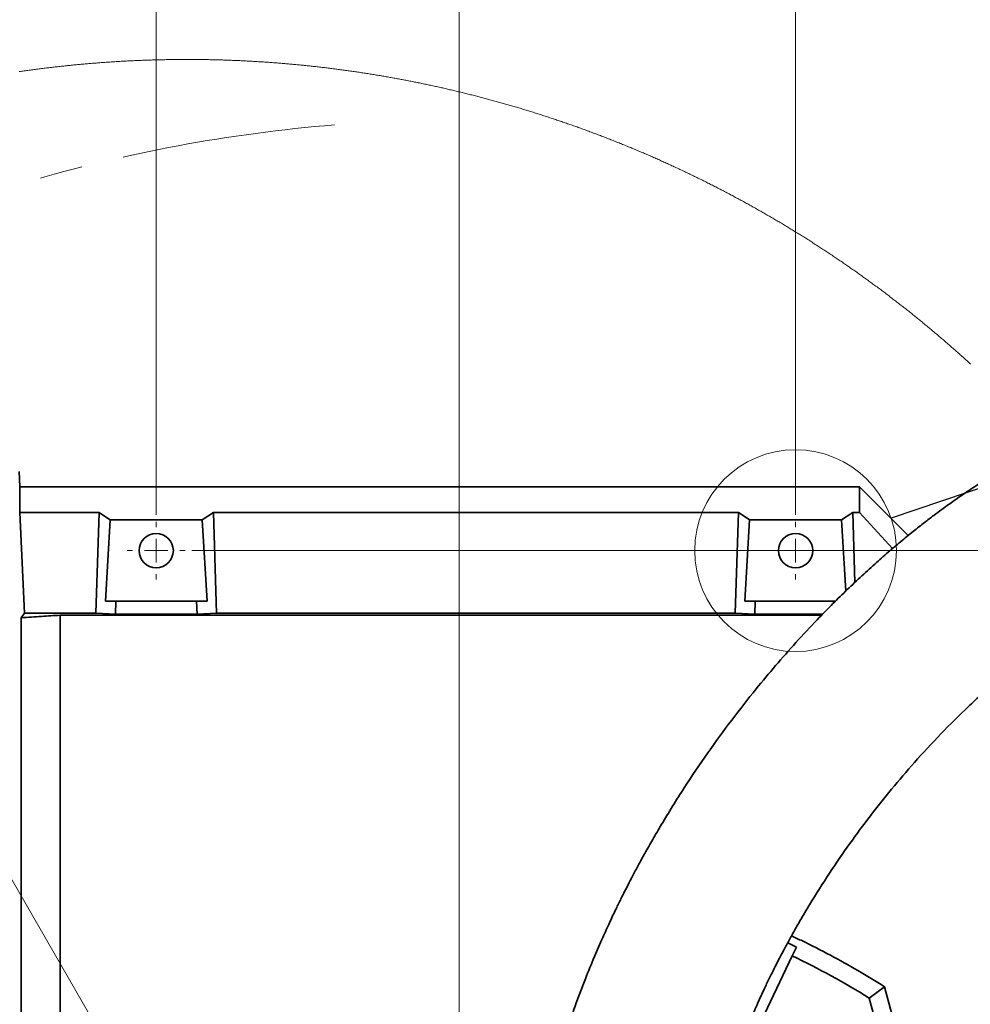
# Model space of a CAD drawing. Header units: millimetres. Extents: x 0 to 12429, y 0 to 8400.
# Tile 114 of 133: x 6563 to 7128, y 6998 to 7583. Entities that reach past the tile are written whole.
import ezdxf

# ---------------------------------------------------------------- set-up
doc = ezdxf.new("R2010")
doc.units = ezdxf.units.MM
doc.header["$LTSCALE"] = 20
doc.linetypes.add('CENTER', pattern=[10.16, 6.35, -1.27, 1.27, -1.27])
doc.styles.add('SLDTEXTSTYLE0', font='TXT', dxfattribs={"width": 0.605})
doc.dimstyles.new('SLDDIMSTYLE10', dxfattribs={"dimtxt": 70, "dimasz": 70, "dimexe": 0, "dimexo": 0.0625, "dimgap": 17.5, "dimtad": 0, "dimtih": 1, "dimtoh": 1, "dimdec": 1, "dimlfac": 0.5, "dimrnd": 1e-09, "dimzin": 12, "dimdsep": 46, "dimtxsty": 'SLDTEXTSTYLE0', "dimsah": 1, "dimcen": 0, "dimadec": 0, "dimazin": 3, "dimtfac": 1, "dimtofl": 0, "dimtmove": 0, "dimatfit": 3, "dimfxl": 1, "dimfrac": 2, "dimtolj": 1, "dimtzin": 12, "dimarcsym": 0})
doc.dimstyles.new('SLDDIMSTYLE11', dxfattribs={"dimtxt": 70, "dimasz": 70, "dimexe": 0, "dimexo": 0.0625, "dimgap": 17.5, "dimtad": 1, "dimdec": 1, "dimlfac": 0.5, "dimrnd": 1e-09, "dimzin": 12, "dimdsep": 46, "dimtxsty": 'SLDTEXTSTYLE0', "dimsah": 1, "dimcen": 0.09, "dimadec": 0, "dimazin": 3, "dimtfac": 1, "dimtmove": 0, "dimatfit": 0, "dimfxl": 1, "dimfrac": 2, "dimtolj": 1, "dimtzin": 12, "dimarcsym": 0})
doc.dimstyles.new('SLDDIMSTYLE6', dxfattribs={"dimtxt": 0.18, "dimasz": 70, "dimexe": 0, "dimexo": 0.0625, "dimgap": 0, "dimtad": 0, "dimtih": 1, "dimtoh": 1, "dimdec": 0, "dimrnd": 1e-09, "dimzin": 0, "dimdsep": 46, "dimtxsty": 'Standard', "dimblk1": 'NONE', "dimblk2": 'NONE', "dimsah": 1, "dimcen": 0.09, "dimadec": 0, "dimazin": 0, "dimtfac": 70, "dimtdec": 0, "dimtofl": 0, "dimtmove": 0, "dimatfit": 3, "dimldrblk": 'NONE', "dimfxl": 1, "dimfrac": 2, "dimtolj": 1, "dimtzin": 0, "dimarcsym": 0})
doc.dimstyles.new('SLDDIMSTYLE9', dxfattribs={"dimtxt": 70, "dimasz": 70, "dimexe": 0, "dimexo": 0.0625, "dimgap": 17.5, "dimtad": 1, "dimdec": 1, "dimlfac": 0.5, "dimrnd": 1e-09, "dimzin": 12, "dimdsep": 46, "dimtxsty": 'SLDTEXTSTYLE0', "dimsah": 1, "dimcen": 0.09, "dimadec": 0, "dimazin": 3, "dimtfac": 1, "dimtofl": 0, "dimtmove": 0, "dimatfit": 3, "dimfxl": 1, "dimfrac": 2, "dimtolj": 1, "dimtzin": 12, "dimarcsym": 0})

# ---------------------------------------------------------------- blocks, each defined once
blk = doc.blocks.new('_D_62')
at = {"color": 7, "linetype": 'Continuous', "lineweight": 0}
for p, q in [((6207.8, 7679.26), (5162.22, 7679.26)), ((6368.38, 7401.14), (6207.8, 7679.26)), ((6824.38, 6611.32), (6368.38, 7401.14))]:
    blk.add_line(p, q, dxfattribs=at)
at = {"color": 7, "linetype": 'Continuous', "lineweight": 18}
blk.add_solid([(6368.38, 7401.14), (6342.04, 7466.76), (6324.72, 7456.76)], dxfattribs=at)
at = {"color": 7, "linetype": 'Continuous', "lineweight": 18, "char_height": 70, "attachment_point": 1, "style": 'SLDTEXTSTYLE0'}
for s, insert in [('R456', (5162.22, 7984.35)), ('Smallest circumscribed', (5162.22, 7876.92)), ('radius axis 3.', (5162.22, 7769.49))]:
    blk.add_mtext(s, dxfattribs=dict(at, insert=insert))
blk = doc.blocks.new('_D_63')
at = {"color": 7, "linetype": 'Continuous', "lineweight": 0}
for p, q in [((6644.38, 7288.52), (6644.38, 7709.26)), ((6824.38, 6615.32), (6824.38, 7709.26)), ((6644.38, 7679.26), (6524.38, 7679.26)), ((6824.38, 7679.26), (6644.38, 7679.26)), ((6824.38, 7679.26), (6944.38, 7679.26))]:
    blk.add_line(p, q, dxfattribs=at)
at = {"color": 7, "linetype": 'Continuous', "lineweight": 18}
for points in [[(6644.38, 7679.26), (6574.38, 7689.26), (6574.38, 7669.26)], [(6824.38, 7679.26), (6894.38, 7669.26), (6894.38, 7689.26)]]:
    blk.add_solid(points, dxfattribs=at)
at = {"color": 7, "linetype": 'Continuous', "lineweight": 18, "insert": (6680.9, 7769.49), "char_height": 70, "attachment_point": 1, "style": 'SLDTEXTSTYLE0'}
blk.add_mtext('90', dxfattribs=at)
blk = doc.blocks.new('_D_64')
at = {"color": 7, "linetype": 'Continuous', "lineweight": 0}
for p, q in [((6665.58, 7267.32), (7604.1, 7267.32)), ((7574.1, 6611.32), (7574.1, 7267.32)), ((6828.38, 6611.32), (7604.1, 6611.32))]:
    blk.add_line(p, q, dxfattribs=at)
at = {"color": 7, "linetype": 'Continuous', "lineweight": 18}
for points in [[(7574.1, 7267.32), (7564.1, 7197.32), (7584.1, 7197.32)], [(7574.1, 6611.32), (7584.1, 6681.32), (7564.1, 6681.32)]]:
    blk.add_solid(points, dxfattribs=at)
at = {"color": 7, "linetype": 'Continuous', "lineweight": 18, "insert": (7483.86, 6859.11), "char_height": 70, "attachment_point": 1, "rotation": 90, "style": 'SLDTEXTSTYLE0'}
blk.add_mtext('328', dxfattribs=at)
blk = doc.blocks.new('_D_65')
at = {"color": 7, "linetype": 'Continuous', "lineweight": 0}
for p, q in [((6644.38, 7288.52), (6644.38, 7849.26)), ((7024.38, 7288.52), (7024.38, 7849.26)), ((6644.38, 7819.26), (7024.38, 7819.26))]:
    blk.add_line(p, q, dxfattribs=at)
at = {"color": 7, "linetype": 'Continuous', "lineweight": 18}
for points in [[(6644.38, 7819.26), (6714.38, 7809.26), (6714.38, 7829.26)], [(7024.38, 7819.26), (6954.38, 7829.26), (6954.38, 7809.26)]]:
    blk.add_solid(points, dxfattribs=at)
at = {"color": 7, "linetype": 'Continuous', "lineweight": 18, "insert": (6754.17, 7909.49), "char_height": 70, "attachment_point": 1, "style": 'SLDTEXTSTYLE0'}
blk.add_mtext('190', dxfattribs=at)
blk = doc.blocks.new('SW_CENTERMARKSYMBOL_12')
at = {"color": 0, "linetype": 'Continuous', "lineweight": 18}
for p, q in [((0, 14), (0, 17.2)), ((0, 0), (0, 7)), ((-14, 0), (-17.2, 0)), ((0, 0), (-7, 0)), ((0, 0), (0, -7)), ((0, 0), (7, 0)), ((14, 0), (17.2, 0)), ((0, -14), (0, -17.2))]:
    blk.add_line(p, q, dxfattribs=at)
blk = doc.blocks.new('SW_CENTERMARKSYMBOL_13')
at = {"color": 0, "linetype": 'Continuous', "lineweight": 18}
for p, q in [((0, 14), (0, 17.2)), ((0, 0), (0, 7)), ((-14, 0), (-17.2, 0)), ((0, 0), (-7, 0)), ((0, 0), (0, -7)), ((0, 0), (7, 0)), ((14, 0), (17.2, 0)), ((0, -14), (0, -17.2))]:
    blk.add_line(p, q, dxfattribs=at)
blk = doc.blocks.new('_None')

msp = doc.modelspace()

# ---------------------------------------------------------------- linework, layer by layer
at = {"color": 7, "linetype": 'Continuous', "lineweight": 35}
for p, q in [((6563.332068, 7305.320068), (6562.860476, 7314.320131)), ((6563.332068, 7305.320068), (6563.332068, 7289.897962)), ((6563.332068, 7305.320068), (7062.37601, 7305.320068)), ((7062.37601, 7289.897962), (7062.37601, 7305.320068)), ((7091.359364, 7276.336713), (7062.37601, 7305.320068)), ((6566.190349, 7230.211897), (6563.332068, 7289.897962)), ((6610.393511, 7289.897962), (6563.332068, 7289.897962)), ((6608.587491, 7230.211897), (6610.393511, 7289.897962)), ((6617.075788, 7285.546108), (6614.157426, 7237.31999)), ((6617.075788, 7285.546108), (6671.676146, 7285.546108)), ((6671.676146, 7285.546108), (6674.594628, 7237.31999)), ((6680.164444, 7230.211897), (6678.358542, 7289.897962)), ((6678.358542, 7289.897962), (6990.393507, 7289.897962)), ((6988.587546, 7230.211897), (6990.393507, 7289.897962)), ((6997.075843, 7285.546108), (6994.157421, 7237.31999)), ((6997.075843, 7285.546108), (7051.676201, 7285.546108)), ((7051.676201, 7285.546108), (7054.231512, 7243.319793)), ((7059.613156, 7248.432203), (7058.358537, 7289.897962)), ((7058.358537, 7289.897962), (7062.37601, 7289.897962)), ((7082.004296, 7268.549962), (7062.37601, 7289.897962)), ((6614.157426, 7237.31999), (6620.349633, 7237.31999)), ((6620.11336, 7229.512139), (6620.349633, 7237.31999)), ((6668.402421, 7237.31999), (6620.349633, 7237.31999)), ((6668.638694, 7229.512139), (6668.402421, 7237.31999)), ((6674.594628, 7237.31999), (6668.402421, 7237.31999)), ((6994.157421, 7237.31999), (7000.349628, 7237.31999)), ((7000.113355, 7229.512139), (7000.349628, 7237.31999)), ((7048.402416, 7237.31999), (7000.349628, 7237.31999)), ((6564.159261, 7227.486296), (6566.190349, 7230.211897)), ((6564.159261, 7227.486296), (6564.159261, 6824.326201)), ((6566.190349, 7230.211897), (6608.587491, 7230.211897)), ((6587.375986, 6850.488944), (6587.375986, 7228.962346)), ((6587.375986, 7228.962346), (7039.895343, 7228.962346)), ((6620.11336, 7229.512139), (6608.587491, 7230.211897)), ((6668.638694, 7229.512139), (6620.11336, 7229.512139)), ((6668.638694, 7229.512139), (6680.164444, 7230.211897)), ((6988.587546, 7230.211897), (6680.164444, 7230.211897)), ((7000.113355, 7229.512139), (6988.587546, 7230.211897)), ((7040.431964, 7229.512139), (7000.113355, 7229.512139)), ((7024.892914, 7031.712575), (7019.691693, 7034.243627)), ((7022.411095, 7026.509209), (7024.892914, 7031.712575)), ((7022.411095, 7026.509209), (6977.991628, 6933.381839)), ((7077.16416, 7008.184357), (7068.100201, 7001.44629)), ((7068.100201, 7001.44629), (7077.772605, 6966.568871))]:
    msp.add_line(p, q, dxfattribs=at)
at = {"color": 7, "linetype": 'Continuous', "lineweight": 18, "flags": 128}
msp.add_lwpolyline([(7128.369736, 7378.206296), (7127.821612, 7378.707691), (7127.27301, 7379.20837), (7126.723813, 7379.708572), (7126.17408, 7380.208059), (7125.62381, 7380.70683), (7125.073063, 7381.205364), (7124.52172, 7381.702943), (7123.96984, 7382.200046), (7123.417424, 7382.696672), (7122.864532, 7383.192583), (7122.311043, 7383.688016), (7121.757077, 7384.182735), (7121.202516, 7384.676977), (7120.647477, 7385.170503), (7120.091843, 7385.663553), (7119.535731, 7386.155887), (7118.979084, 7386.647506), (7118.421899, 7387.138648), (7117.864179, 7387.629314), (7117.305922, 7388.119264), (7116.747128, 7388.608737), (7116.187858, 7389.097495), (7115.628051, 7389.585538), (7115.067708, 7390.073104), (7114.506828, 7390.560193), (7113.945412, 7391.046329), (7113.383459, 7391.532226), (7112.82103, 7392.017408), (7112.258064, 7392.501874), (7111.694562, 7392.985864), (7111.130583, 7393.469139), (7110.566067, 7393.951698), (7110.001015, 7394.434019), (7109.435426, 7394.915386), (7108.869361, 7395.396276), (7108.302759, 7395.876451), (7107.735621, 7396.356149), (7107.168006, 7396.83537), (7106.599855, 7397.313638), (7106.031167, 7397.791667), (7105.462002, 7398.268743), (7104.892301, 7398.745342), (7104.322063, 7399.221464), (7103.751349, 7399.696632), (7103.180098, 7400.171562), (7102.60837, 7400.645538), (7102.036106, 7401.119276), (7101.463365, 7401.59206), (7100.890087, 7402.064367), (7100.316333, 7402.535959), (7099.742042, 7403.007074), (7099.167215, 7403.477474), (7098.591911, 7403.947397), (7098.01613, 7404.416604), (7097.439813, 7404.885097), (7096.862959, 7405.353113), (7096.285628, 7405.820413), (7095.707821, 7406.287237), (7095.129537, 7406.753345), (7094.550656, 7407.218738), (7093.971359, 7407.683654), (7093.391525, 7408.147855), (7092.811214, 7408.611341), (7092.230367, 7409.07435), (7091.649043, 7409.536643), (7091.067242, 7409.99846), (7090.484904, 7410.459562), (7089.90209, 7410.919948), (7089.31874, 7411.379857), (7088.734972, 7411.839052), (7088.150667, 7412.297531), (7087.565886, 7412.755533), (7086.980569, 7413.21282), (7086.394774, 7413.66963), (7085.808503, 7414.125724), (7085.221755, 7414.581104), (7084.63453, 7415.035768), (7084.046768, 7415.489955), (7083.45853, 7415.943428), (7082.869815, 7416.396423), (7082.280623, 7416.848703), (7081.690895, 7417.300268), (7081.100749, 7417.751356), (7080.510067, 7418.201728), (7079.918908, 7418.651386), (7079.327273, 7419.100566), (7078.73516, 7419.548793), (7078.142571, 7419.996782), (7077.549504, 7420.443817), (7076.955902, 7420.890375), (7076.361882, 7421.336217), (7075.767326, 7421.781583), (7075.172352, 7422.226234), (7074.576842, 7422.670169), (7073.980915, 7423.113389), (7073.384451, 7423.556133), (7072.78757, 7423.998161), (7072.190153, 7424.439474), (7071.592318, 7424.88031), (7070.993947, 7425.32043), (7070.395159, 7425.759836), (7069.795894, 7426.198764), (7069.196092, 7426.636978), (7068.595874, 7427.074476), (7067.995178, 7427.511259), (7067.394005, 7427.947565), (7066.792356, 7428.383155), (7066.19029, 7428.818031), (7065.587687, 7429.252429), (7064.984667, 7429.685874), (7064.38111, 7430.118843), (7063.777136, 7430.551334), (7063.172745, 7430.982871), (7062.567817, 7431.413932), (7061.962413, 7431.844278), (7061.356591, 7432.274146), (7060.750293, 7432.7033), (7060.143577, 7433.131738), (7059.536325, 7433.559461), (7058.928656, 7433.986469), (7058.32051, 7434.413), (7057.711946, 7434.838815), (7057.102846, 7435.263915), (7056.493329, 7435.688539), (7055.883395, 7436.112209), (7055.272984, 7436.535402), (7054.662096, 7436.957879), (7054.050731, 7437.37988), (7053.438949, 7437.801166), (7052.82669, 7438.221498), (7052.214014, 7438.641591), (7051.600861, 7439.060731), (7050.987231, 7439.479394), (7050.373184, 7439.897104), (7049.75872, 7440.314336), (7049.143778, 7440.731092), (7048.528361, 7441.146894), (7047.912525, 7441.562219), (7047.296213, 7441.976829), (7046.679484, 7442.390724), (7046.062278, 7442.803903), (7045.444655, 7443.216606), (7044.826614, 7443.628593), (7044.208097, 7444.039865), (7043.589102, 7444.450422), (7042.969751, 7444.860263), (7042.349862, 7445.269628), (7041.729616, 7445.678277), (7041.108894, 7446.086212), (7040.487754, 7446.493431), (7039.866137, 7446.899934), (7039.244103, 7447.305961), (7038.621592, 7447.711273), (7037.998723, 7448.115869), (7037.375378, 7448.51975), (7036.751615, 7448.922916), (7036.127376, 7449.325605), (7035.502719, 7449.72734), (7034.877645, 7450.128599), (7034.252154, 7450.529142), (7033.626186, 7450.92897), (7032.999801, 7451.328321), (7032.372998, 7451.726718), (7031.745779, 7452.124639), (7031.118142, 7452.521844), (7030.490028, 7452.918334), (7029.861557, 7453.314109), (7029.232608, 7453.709169), (7028.603243, 7454.103752), (7027.97346, 7454.497619), (7027.34326, 7454.890533), (7026.712584, 7455.28297), (7026.081549, 7455.67493), (7025.450038, 7456.065937), (7024.818169, 7456.456228), (7024.185824, 7456.846042), (7023.55312, 7457.235141), (7022.91994, 7457.623287), (7022.286343, 7458.010955), (7021.652388, 7458.397909), (7021.017956, 7458.784385), (7020.383166, 7459.169908), (7019.7479, 7459.554954), (7019.112217, 7459.939046), (7018.476175, 7460.322662), (7017.839717, 7460.705562), (7017.202782, 7461.087747), (7016.565489, 7461.469217), (7015.927779, 7461.849971), (7015.289652, 7462.230249), (7014.651107, 7462.609573), (7014.012205, 7462.98842), (7013.372826, 7463.366552), (7012.733089, 7463.743968), (7012.092935, 7464.12067), (7011.452364, 7464.496656), (7010.811376, 7464.871927), (7010.17003, 7465.246482), (7009.528207, 7465.620323), (7008.886027, 7465.993686), (7008.243488, 7466.366334), (7007.600474, 7466.738029), (7006.957101, 7467.109247), (7006.313311, 7467.479749), (7005.669104, 7467.849536), (7005.02454, 7468.218608), (7004.379558, 7468.586965), (7003.734218, 7468.954606), (7003.088402, 7469.321533), (7002.442288, 7469.687982), (7001.795696, 7470.053478), (7001.148748, 7470.418497), (7000.501382, 7470.782562), (6999.853658, 7471.14615), (6999.205517, 7471.509023), (6998.557018, 7471.871181), (6997.908103, 7472.232624), (6997.258829, 7472.593351), (6996.609139, 7472.953363), (6995.95909, 7473.31266), (6995.308625, 7473.671241), (6994.657742, 7474.029108), (6994.006561, 7474.386259), (6993.354904, 7474.742933), (6992.702948, 7475.098653), (6992.050516, 7475.453659), (6991.397785, 7475.808187), (6990.744638, 7476.162), (6990.091132, 7476.51486), (6989.43721, 7476.867242), (6988.78293, 7477.218671), (6988.128292, 7477.569623), (6987.473237, 7477.91986), (6986.817824, 7478.269382), (6986.161994, 7478.618188), (6985.505866, 7478.966041), (6984.849321, 7479.313417), (6984.192418, 7479.660078), (6983.535098, 7480.006023), (6982.877421, 7480.351253), (6982.219445, 7480.695768), (6981.560992, 7481.039567), (6980.902242, 7481.38289), (6980.243074, 7481.725259), (6979.583608, 7482.066913), (6978.923725, 7482.407852), (6978.263485, 7482.748075), (6977.602886, 7483.087583), (6976.941871, 7483.426614), (6976.280557, 7483.764692), (6975.618827, 7484.102054), (6974.956798, 7484.438701), (6974.294352, 7484.774871), (6973.631548, 7485.110088), (6972.968387, 7485.444589), (6972.304868, 7485.778375), (6971.640991, 7486.111684), (6970.976757, 7486.44404), (6970.312225, 7486.77568), (6969.647276, 7487.106605), (6968.981969, 7487.437053), (6968.316304, 7487.766548), (6967.650282, 7488.095327), (6966.983902, 7488.423391), (6966.317224, 7488.750978), (6965.650129, 7489.077611), (6964.982735, 7489.40353), (6964.314925, 7489.728733), (6963.646816, 7490.05322), (6962.97835, 7490.377231), (6962.309527, 7490.700288), (6961.640345, 7491.02263), (6960.970866, 7491.344257), (6960.300969, 7491.665168), (6959.630775, 7491.985364), (6958.960222, 7492.304845), (6958.289372, 7492.623611), (6957.618105, 7492.941661), (6956.946539, 7493.258996), (6956.274616, 7493.575616), (6955.602335, 7493.891282), (6954.929756, 7494.206472), (6954.25682, 7494.520946), (6953.583526, 7494.834705), (6952.909934, 7495.14751), (6952.235984, 7495.459838), (6951.561677, 7495.771451), (6950.887071, 7496.082111), (6950.212108, 7496.392293), (6949.536847, 7496.701522), (6948.861229, 7497.010274), (6948.185252, 7497.318073), (6947.508978, 7497.625156), (6946.832346, 7497.931524), (6946.155416, 7498.237415), (6945.478129, 7498.542352), (6944.800543, 7498.846574), (6944.1226, 7499.150081), (6943.444359, 7499.452873), (6942.76576, 7499.754711), (6942.086863, 7500.056072), (6941.407608, 7500.356718), (6940.728056, 7500.656648), (6940.048205, 7500.955625), (6939.367997, 7501.254125), (6938.687491, 7501.551671), (6938.006627, 7501.848741), (6937.325465, 7502.144857), (6936.644005, 7502.440257), (6935.962187, 7502.734943), (6935.280072, 7503.028913), (6934.597658, 7503.322168), (6933.914887, 7503.614707), (6933.231818, 7503.906532), (6932.548451, 7504.197641), (6931.864785, 7504.487796), (6931.180762, 7504.777475), (6930.496501, 7505.0662), (6929.811882, 7505.354448), (6929.126906, 7505.641742), (6928.441691, 7505.928321), (6927.756118, 7506.214185), (6927.070307, 7506.499334), (6926.384138, 7506.783767), (6925.697672, 7507.067485), (6925.010907, 7507.35025), (6924.323785, 7507.632537), (6923.636424, 7507.913871), (6922.948705, 7508.194728), (6922.260749, 7508.474632), (6921.572434, 7508.75382), (6920.883881, 7509.032293), (6920.194971, 7509.31005), (6919.505822, 7509.587093), (6918.816315, 7509.86342), (6918.126511, 7510.138793), (6917.436468, 7510.41369), (6916.746067, 7510.687633), (6916.055428, 7510.960861), (6915.364432, 7511.233373), (6914.673196, 7511.50517), (6913.981663, 7511.776252), (6913.289832, 7512.046619), (6912.597703, 7512.316032), (6911.905276, 7512.584968), (6911.212551, 7512.852951), (6910.519587, 7513.120456), (6909.826266, 7513.387008), (6909.132706, 7513.652845), (6908.438849, 7513.917728), (6907.744693, 7514.182134), (6907.050299, 7514.445825), (6906.355607, 7514.708562), (6905.660617, 7514.970584), (6904.965328, 7515.231891), (6904.269742, 7515.492483), (6903.573918, 7515.752359), (6902.877795, 7516.01152), (6902.181434, 7516.269966), (6901.484775, 7516.527458), (6900.787818, 7516.784234), (6900.090563, 7517.040296), (6899.393069, 7517.295642), (6898.695277, 7517.550273), (6897.997247, 7517.804189), (6897.298919, 7518.057151), (6896.600353, 7518.309637), (6895.901488, 7518.561168), (6895.202326, 7518.811984), (6894.502925, 7519.062086), (6893.803286, 7519.311471), (6893.103289, 7519.559904), (6892.403113, 7519.80762), (6891.702639, 7520.054861), (6891.001867, 7520.301147), (6890.300857, 7520.546718), (6889.599609, 7520.791336), (6888.898062, 7521.035476), (6888.196277, 7521.278663), (6887.494194, 7521.521373), (6886.791932, 7521.76313), (6886.089312, 7522.004171), (6885.386514, 7522.244258), (6884.683417, 7522.483869), (6883.980023, 7522.722526), (6883.27645, 7522.960468), (6882.572579, 7523.197694), (6881.868409, 7523.434205), (6881.164061, 7523.670001), (6880.459415, 7523.904844), (6879.754531, 7524.138971), (6879.049408, 7524.372621), (6878.344046, 7524.605079), (6877.638387, 7524.83706), (6876.932489, 7525.068326), (6876.226353, 7525.298639), (6875.519978, 7525.528236), (6874.813365, 7525.757118), (6874.106514, 7525.985284), (6873.399364, 7526.212497), (6872.692036, 7526.439233), (6871.98441, 7526.665016), (6871.276545, 7526.890083), (6870.568442, 7527.114435), (6869.86016, 7527.337833), (6869.15158, 7527.560754), (6868.442761, 7527.782722), (6867.733704, 7528.003974), (6867.024409, 7528.224512), (6866.314875, 7528.444095), (6865.605103, 7528.662963), (6864.895093, 7528.881355), (6864.184903, 7529.098792), (6863.474416, 7529.315277), (6862.76375, 7529.531284), (6862.052786, 7529.746337), (6861.341643, 7529.960676), (6860.630261, 7530.174299), (6859.918582, 7530.387206), (6859.206783, 7530.599161), (6858.494686, 7530.810638), (6857.782351, 7531.021161), (6857.069837, 7531.230731), (6856.357085, 7531.439825), (6855.644094, 7531.647964), (6854.930865, 7531.855388), (6854.217457, 7532.062097), (6853.503811, 7532.268091), (6852.789926, 7532.473369), (6852.075862, 7532.677694), (6851.3615, 7532.881303), (6850.64702, 7533.084197), (6849.932241, 7533.286138), (6849.217283, 7533.487602), (6848.502087, 7533.688112), (6847.786712, 7533.887906), (6847.071098, 7534.086748), (6846.355247, 7534.285112), (6845.639216, 7534.482522), (6844.922947, 7534.679218), (6844.206499, 7534.874959), (6843.489813, 7535.070224), (6842.772888, 7535.264535), (6842.055844, 7535.458131), (6841.338503, 7535.651012), (6840.620982, 7535.842939), (6839.903282, 7536.034389), (6839.185344, 7536.224885), (6838.467228, 7536.414428), (6837.748932, 7536.603494), (6837.030398, 7536.791606), (6836.311626, 7536.979003), (6835.592674, 7537.165685), (6834.873544, 7537.351652), (6834.154236, 7537.536664), (6833.434688, 7537.720962), (6832.714962, 7537.904544), (6831.994998, 7538.087173), (6831.274914, 7538.269325), (6830.554592, 7538.450523), (6829.834031, 7538.630767), (6829.113352, 7538.810535), (6828.392433, 7538.989349), (6827.671336, 7539.167448), (6826.950061, 7539.344831), (6826.228546, 7539.521499), (6825.506913, 7539.697214), (6824.785041, 7539.872213), (6824.06299, 7540.046258), (6823.340761, 7540.219827), (6822.618353, 7540.392442), (6821.895706, 7540.564342), (6821.17294, 7540.735527), (6820.449936, 7540.905757), (6819.726812, 7541.075273), (6819.00345, 7541.244073), (6818.279969, 7541.412158), (6817.556249, 7541.57929), (6816.832411, 7541.745706), (6816.108333, 7541.911407), (6815.384018, 7542.076154), (6814.659583, 7542.240425), (6813.935029, 7542.403741), (6813.210236, 7542.566104), (6812.485325, 7542.727991), (6811.760174, 7542.888923), (6811.034905, 7543.04914), (6810.309517, 7543.208404), (6809.58389, 7543.367191), (6808.858024, 7543.525024), (6808.13204, 7543.682142), (6807.405936, 7543.838306), (6806.679594, 7543.993755), (6805.953132, 7544.148488), (6805.226552, 7544.302507), (6804.499733, 7544.455572), (6803.772675, 7544.607921), (6803.045618, 7544.759555), (6802.318322, 7544.910236), (6801.590788, 7545.06044), (6800.863253, 7545.20969), (6800.135361, 7545.357986), (6799.407469, 7545.505805), (6798.679339, 7545.652671), (6797.95109, 7545.798583), (6797.222721, 7545.944019), (6796.494114, 7546.0885), (6795.765387, 7546.232267), (6795.036542, 7546.375318), (6794.307458, 7546.517415), (6793.578254, 7546.658798), (6792.848932, 7546.799465), (6792.11949, 7546.939178), (6791.38981, 7547.078176), (6790.660011, 7547.216459), (6789.930093, 7547.354026), (6789.200055, 7547.49064), (6788.469779, 7547.626539), (6787.739383, 7547.761484), (6787.008869, 7547.895952), (6786.278235, 7548.029466), (6785.547363, 7548.162265), (6784.816491, 7548.294111), (6784.08538, 7548.425241), (6783.35415, 7548.555656), (6782.622801, 7548.685356), (6781.891214, 7548.814102), (6781.159627, 7548.942132), (6780.427801, 7549.06921), (6779.695856, 7549.19581), (6778.963792, 7549.321456), (6778.231608, 7549.446149), (6777.499305, 7549.570365), (6776.766764, 7549.693628), (6776.034223, 7549.816175), (6775.301444, 7549.937768), (6774.568664, 7550.058647), (6773.835646, 7550.17881), (6773.102509, 7550.298257), (6772.369253, 7550.416751), (6771.635877, 7550.53453), (6770.902383, 7550.651355), (6770.168769, 7550.767703), (6769.435035, 7550.883098), (6768.701183, 7550.997539), (6767.967092, 7551.111503), (6767.233001, 7551.224513), (6766.498791, 7551.33657), (6765.764462, 7551.44815), (6765.029895, 7551.558776), (6764.295327, 7551.668687), (6763.56064, 7551.777645), (6762.825834, 7551.885887), (6762.090789, 7551.993413), (6761.355745, 7552.099986), (6760.620581, 7552.205844), (6759.885298, 7552.310987), (6759.149896, 7552.415414), (6758.414375, 7552.518888), (6757.678734, 7552.621646), (6756.942975, 7552.723451), (6756.207096, 7552.824779), (6755.471217, 7552.924915), (6754.735099, 7553.024574), (6753.998982, 7553.123279), (6753.262626, 7553.221269), (6752.526271, 7553.318544), (6751.789796, 7553.414865), (6751.053201, 7553.510471), (6750.316488, 7553.605361), (6749.579775, 7553.699298), (6748.842823, 7553.79252), (6748.105871, 7553.884788), (6747.368681, 7553.976579), (6746.63149, 7554.067417), (6745.8943, 7554.1573), (6745.156871, 7554.246707), (6744.419443, 7554.335161), (6743.681776, 7554.42266), (6742.944109, 7554.509683), (6742.206322, 7554.595514), (6741.468536, 7554.680868), (6740.730511, 7554.765268), (6739.992487, 7554.848953), (6739.254343, 7554.931922), (6738.516199, 7555.013938), (6737.777816, 7555.095239), (6737.039434, 7555.175825), (6736.301052, 7555.255456), (6735.562431, 7555.334373), (6734.82381, 7555.412574), (6734.08507, 7555.489822), (6733.346211, 7555.566354), (6732.607352, 7555.642171), (6731.868374, 7555.717035), (6731.129276, 7555.791183), (6730.390178, 7555.864377), (6729.650962, 7555.937095), (6728.911626, 7556.008859), (6728.17229, 7556.079669), (6727.432834, 7556.149764), (6726.69326, 7556.219144), (6725.953685, 7556.287809), (6725.213992, 7556.35552), (6724.474298, 7556.422515), (6723.734485, 7556.488557), (6722.994553, 7556.554122), (6722.254621, 7556.618495), (6721.51457, 7556.682392), (6720.774519, 7556.745334), (6720.034348, 7556.807561), (6719.294178, 7556.868835), (6718.553888, 7556.929632), (6717.813479, 7556.989236), (6717.07307, 7557.048364), (6716.332542, 7557.106538), (6715.592014, 7557.163997), (6714.851486, 7557.220502), (6714.110719, 7557.276292), (6713.370072, 7557.331367), (6712.629306, 7557.385488), (6711.88842, 7557.438894), (6711.147534, 7557.491584), (6710.406529, 7557.543321), (6709.665524, 7557.594343), (6708.9244, 7557.644649), (6708.183395, 7557.694002), (6707.442152, 7557.742639), (6706.700908, 7557.790561), (6705.959665, 7557.83753), (6705.218302, 7557.883783), (6704.47694, 7557.929082), (6703.735577, 7557.973667), (6702.994095, 7558.017536), (6702.252495, 7558.060689), (6701.511013, 7558.102889), (6700.769412, 7558.144374), (6700.027692, 7558.184905), (6699.285971, 7558.224721), (6698.544251, 7558.263822), (6697.802531, 7558.301969), (6697.060692, 7558.339401), (6696.318733, 7558.376117), (6695.576893, 7558.41188), (6694.834935, 7558.446927), (6694.092976, 7558.48126), (6693.350898, 7558.514638), (6692.60894, 7558.547302), (6691.866862, 7558.57925), (6691.124665, 7558.610244), (6690.382587, 7558.640523), (6689.64039, 7558.669849), (6688.898193, 7558.698459), (6688.155877, 7558.726354), (6687.41368, 7558.753534), (6686.671364, 7558.77976), (6685.929047, 7558.805271), (6685.186612, 7558.829828), (6684.444296, 7558.85367), (6683.70186, 7558.876796), (6682.959425, 7558.898969), (6682.216989, 7558.920427), (6681.474435, 7558.941169), (6680.731999, 7558.960958), (6679.989444, 7558.980031), (6679.24689, 7558.998151), (6678.504335, 7559.015794), (6677.76178, 7559.032245), (6677.019107, 7559.048219), (6676.276552, 7559.06324), (6675.533878, 7559.077545), (6674.791323, 7559.090896), (6674.048649, 7559.103532), (6673.305976, 7559.115453), (6672.563302, 7559.12642), (6671.820509, 7559.136672), (6671.077835, 7559.146209), (6670.335161, 7559.154792), (6669.592368, 7559.16266), (6668.849694, 7559.169813), (6668.106901, 7559.176012), (6667.364227, 7559.181495), (6666.621434, 7559.186263), (6665.878641, 7559.190078), (6665.135848, 7559.193178), (6664.393174, 7559.195323), (6663.650381, 7559.196754), (6662.907588, 7559.197469), (6662.164795, 7559.197231), (6661.422121, 7559.196277), (6660.679328, 7559.194608), (6659.936535, 7559.191986), (6659.193741, 7559.188648), (6658.451068, 7559.184595), (6657.708275, 7559.179588), (6656.965481, 7559.173866), (6656.222808, 7559.167428), (6655.480014, 7559.160037), (6654.737341, 7559.151931), (6653.994667, 7559.142871), (6653.251874, 7559.133096), (6652.5092, 7559.122606), (6651.766526, 7559.111162), (6651.023852, 7559.099241), (6650.281178, 7559.086128), (6649.538624, 7559.072538), (6648.79595, 7559.057994), (6648.053395, 7559.042497), (6647.310721, 7559.026523), (6646.568166, 7559.009357), (6645.825612, 7558.991714), (6645.083057, 7558.973117), (6644.340622, 7558.953805), (6643.598067, 7558.933778), (6642.855632, 7558.912797), (6642.113196, 7558.891101), (6641.370761, 7558.868452), (6640.628325, 7558.845087), (6639.886009, 7558.821006), (6639.143573, 7558.795972), (6638.401257, 7558.770223), (6637.658941, 7558.743759), (6636.916744, 7558.71634), (6636.174547, 7558.688207), (6635.432231, 7558.659358), (6634.690153, 7558.629556), (6633.947956, 7558.599039), (6633.205878, 7558.567806), (6632.4638, 7558.535619), (6631.721722, 7558.502717), (6630.979764, 7558.468862), (6630.237805, 7558.43453), (6629.495846, 7558.399005), (6628.754007, 7558.363004), (6628.012168, 7558.326049), (6627.270328, 7558.288379), (6626.528608, 7558.249755), (6625.786888, 7558.210416), (6625.045168, 7558.170362), (6624.303447, 7558.129354), (6623.561966, 7558.087631), (6622.820365, 7558.045192), (6622.078883, 7558.0018), (6621.337401, 7557.957693), (6620.596039, 7557.91287), (6619.854676, 7557.867094), (6619.113313, 7557.820602), (6618.37207, 7557.773157), (6617.630827, 7557.725234), (6616.889702, 7557.676359), (6616.148578, 7557.626529), (6615.407573, 7557.575984), (6614.666568, 7557.524724), (6613.925564, 7557.472749), (6613.184678, 7557.41982), (6612.443911, 7557.365938), (6611.703145, 7557.311578), (6610.962497, 7557.256265), (6610.22185, 7557.200237), (6609.481203, 7557.143255), (6608.740675, 7557.085557), (6608.000266, 7557.027145), (6607.259857, 7556.967779), (6606.519448, 7556.907697), (6605.779277, 7556.8469), (6605.038988, 7556.78515), (6604.298937, 7556.722684), (6603.558766, 7556.659503), (6602.818834, 7556.595369), (6602.078902, 7556.530519), (6601.33897, 7556.464954), (6600.599276, 7556.398435), (6599.859463, 7556.331201), (6599.119889, 7556.263013), (6598.380315, 7556.194349), (6597.640859, 7556.124731), (6596.901404, 7556.054159), (6596.162068, 7555.982871), (6595.422732, 7555.910869), (6594.683634, 7555.838151), (6593.944537, 7555.76448), (6593.205439, 7555.690093), (6592.466461, 7555.614753), (6591.727602, 7555.538936), (6590.988862, 7555.461927), (6590.250122, 7555.384441), (6589.511501, 7555.306001), (6588.772999, 7555.226846), (6588.034498, 7555.146738), (6587.296235, 7555.066152), (6586.557852, 7554.984374), (6585.819709, 7554.90212), (6585.081565, 7554.818912), (6584.343659, 7554.734989), (6583.605754, 7554.650112), (6582.867848, 7554.564758), (6582.130181, 7554.478212), (6581.392514, 7554.391189), (6580.654966, 7554.303213), (6579.917537, 7554.214521), (6579.180109, 7554.124875), (6578.442918, 7554.034515), (6577.705728, 7553.943439), (6576.968657, 7553.851648), (6576.231705, 7553.758903), (6575.494873, 7553.665443), (6574.758159, 7553.571029), (6574.021446, 7553.476139), (6573.284852, 7553.380056), (6572.548496, 7553.283496), (6571.81214, 7553.185983), (6571.075904, 7553.087755), (6570.339786, 7552.988811), (6569.603669, 7552.888914), (6568.86779, 7552.788301), (6568.13203, 7552.686735), (6567.39627, 7552.584691), (6566.66063, 7552.481695), (6565.925228, 7552.377744), (6565.189826, 7552.273078), (6564.454543, 7552.167697), (6563.719498, 7552.061601), (6562.984454, 7551.954551)], dxfattribs=at)
at = {"color": 7, "linetype": 'Continuous', "lineweight": 35, "flags": 128}
for points in [[(6617.075788, 7285.546108), (6613.752233, 7287.787481), (6610.393511, 7289.897962)], [(6671.676146, 7285.546108), (6674.999701, 7287.787481), (6678.358542, 7289.897962)], [(6997.075843, 7285.546108), (6993.752288, 7287.787481), (6990.393507, 7289.897962)], [(7051.676201, 7285.546108), (7054.999696, 7287.787481), (7058.358537, 7289.897962)], [(7077.16416, 7008.184357), (7080.869185, 6994.924231), (7084.599363, 6981.70857), (7088.344561, 6968.573018), (7092.094707, 6955.553337), (7095.839607, 6942.684575), (7099.569189, 6930.001779), (7103.2732, 6917.539044), (7106.941806, 6905.330344), (7110.564875, 6893.408699), (7114.132749, 6881.806298)]]:
    msp.add_lwpolyline(points, dxfattribs=at)
at = {"color": 7, "linetype": 'Continuous', "lineweight": 18}
msp.add_circle((7024.376003, 7267.320014), 59.957457, dxfattribs=at)
at = {"color": 7, "linetype": 'Continuous', "lineweight": 35}
for centre, radius in [((6644.376048, 7267.320116), 10.20001), ((7024.376014, 7267.320118), 10.199982)]:
    msp.add_circle(centre, radius, dxfattribs=at)
at = {"color": 7, "linetype": 'CENTER', "lineweight": 18}
msp.add_arc((6824.376003, 6611.320014), 912, 94.660844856, 141.327239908, dxfattribs=at)
at = {"color": 7, "linetype": 'Continuous', "lineweight": 35}
msp.add_arc((6824.375108, 6611.317766), 460.002377, 58.005731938, 64.50001937, dxfattribs=at)
for points, knots in [([(7176.018821, 7330.070301), (7174.442999, 7329.396896), (7168.669172, 7326.929535), (7158.698981, 7321.883982), (7146.268106, 7314.99856), (7135.099589, 7308.144352), (7125.60926, 7301.908768), (7118.078505, 7296.700292), (7111.811699, 7292.187201), (7106.287441, 7288.083348), (7100.629304, 7283.761707), (7094.021054, 7278.552203), (7086.829417, 7272.67476), (7079.156456, 7266.171749), (7071.140477, 7259.127374), (7062.660716, 7251.381597), (7054.036896, 7243.187807), (7045.549139, 7234.808095), (7035.688281, 7224.703193), (7024.618395, 7212.817489), (7012.530358, 7199.101927), (6999.7301, 7183.769081), (6986.220923, 7166.542205), (6971.952294, 7146.974196), (6957.969106, 7126.267615), (6947.238671, 7109.008683), (6939.57514, 7095.908002), (6934.991628, 7087.800659), (6930.999213, 7080.509047), (6927.685619, 7074.283586), (6925.022587, 7069.157831), (6922.736244, 7064.669771), (6920.351535, 7059.902483), (6917.422569, 7053.912153), (6913.775449, 7046.219899), (6909.46812, 7036.76915), (6904.576015, 7025.493969), (6899.035379, 7011.931744), (6893.348913, 6996.911141), (6887.970853, 6981.383752), (6883.332655, 6966.777432), (6879.369851, 6953.218384), (6876.00156, 6940.756699), (6873.202002, 6929.612999), (6870.88792, 6919.774185), (6868.921952, 6910.909084), (6867.103331, 6902.232874), (6865.31523, 6893.178063), (6863.243281, 6881.971154), (6860.946197, 6868.375151), (6858.514386, 6852.148847), (6856.224447, 6834.576684), (6854.13362, 6815.645966), (6852.288125, 6795.241737), (6850.740167, 6773.185601), (6849.563031, 6749.312415), (6848.84797, 6723.585826), (6848.684723, 6696.068251), (6849.150724, 6666.84258), (6850.294743, 6635.990816), (6852.13759, 6603.584998), (6854.676963, 6569.690931), (6857.958009, 6534.393767), (6860.997693, 6505.514164), (6863.153555, 6488.438765), (6863.770413, 6483.552976)], [0, 0, 0, 0, 0.0053224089, 0.0195013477, 0.0346780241, 0.0494569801, 0.0601905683, 0.0699474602, 0.0778958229, 0.0841775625, 0.0913228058, 0.1000102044, 0.1103138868, 0.1201705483, 0.1312504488, 0.1434590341, 0.1558421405, 0.1681981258, 0.1805049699, 0.1996956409, 0.2186422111, 0.237285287, 0.261729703, 0.2866282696, 0.3124938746, 0.3393225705, 0.3497362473, 0.3596363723, 0.3682500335, 0.3755572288, 0.3815417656, 0.3861917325, 0.391202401, 0.3980988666, 0.4069033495, 0.4176444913, 0.430358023, 0.4450777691, 0.4631468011, 0.4802385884, 0.4961129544, 0.510744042, 0.5241135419, 0.5362074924, 0.5464320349, 0.5555073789, 0.5644122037, 0.5739667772, 0.5841754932, 0.5998116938, 0.6167940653, 0.6351367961, 0.6548516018, 0.675949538, 0.698770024, 0.7235251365, 0.7501878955, 0.7787053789, 0.8089936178, 0.8409718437, 0.8745948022, 0.9098080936, 0.9465406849, 0.9847036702, 1, 1, 1, 1]), ([(6962.637233, 6497.508212), (6962.123895, 6501.346597), (6960.084616, 6516.594923), (6957.15446, 6542.928758), (6953.974472, 6576.035786), (6951.60551, 6607.809094), (6949.962679, 6638.063177), (6948.993972, 6666.663186), (6948.615706, 6693.523898), (6948.752507, 6718.614282), (6949.341393, 6741.943319), (6950.320044, 6763.535757), (6951.627789, 6783.44564), (6953.211433, 6801.836944), (6955.024216, 6818.880436), (6957.025253, 6834.714128), (6959.165163, 6849.363685), (6961.26252, 6862.051156), (6963.245726, 6872.933741), (6965.062155, 6882.166893), (6966.931231, 6891.036521), (6968.996621, 6900.215663), (6971.283467, 6909.689064), (6973.857029, 6919.618951), (6976.699023, 6929.844311), (6979.997024, 6940.860591), (6983.808093, 6952.630302), (6988.16936, 6965.01447), (6992.862695, 6977.256728), (6997.525899, 6988.539056), (7001.763221, 6998.181053), (7005.438318, 7006.144717), (7008.470581, 7012.467688), (7010.843494, 7017.274508), (7012.874659, 7021.303916), (7014.986455, 7025.415026), (7017.560257, 7030.313993), (7020.674019, 7036.085389), (7024.31713, 7042.635679), (7028.3622, 7049.668027), (7035.009579, 7060.832079), (7044.271313, 7075.469556), (7056.363893, 7093.075116), (7068.705138, 7109.734983), (7081.492336, 7125.799159), (7095.412609, 7142.073227), (7110.612529, 7158.508821), (7123.736199, 7171.546314), (7133.730781, 7180.872366), (7140.063794, 7186.574163), (7145.952672, 7191.696315), (7151.223148, 7196.135593), (7155.892982, 7199.95465), (7159.982275, 7203.211099), (7163.567615, 7205.997817), (7166.706649, 7208.384873), (7169.728767, 7210.638484), (7172.922683, 7212.970732), (7176.573655, 7215.571898), (7180.606766, 7218.361859), (7184.929475, 7221.251357), (7189.392683, 7224.12194), (7194.806172, 7227.457728), (7201.02461, 7231.059428), (7207.834232, 7234.660482), (7214.061803, 7237.628235), (7218.904482, 7239.675651), (7222.512073, 7241.038555), (7225.043124, 7241.911467), (7227.408261, 7242.649801), (7229.576889, 7243.226476), (7231.137649, 7243.612291), (7231.977704, 7243.731715), (7232.162642, 7243.758007)], [0, 0, 0, 0, 0.0136201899, 0.0541074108, 0.0931804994, 0.1305939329, 0.1661594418, 0.1997380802, 0.2312348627, 0.26063564, 0.2879800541, 0.3133069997, 0.33665201, 0.3581518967, 0.3782267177, 0.396930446, 0.4142805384, 0.4302948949, 0.4421569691, 0.4531852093, 0.4633905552, 0.4740368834, 0.4862756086, 0.4976651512, 0.5101139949, 0.5236006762, 0.5381070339, 0.5536216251, 0.5697739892, 0.5842144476, 0.5965548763, 0.606813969, 0.6150610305, 0.6212179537, 0.6256677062, 0.6309316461, 0.6374732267, 0.6451309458, 0.6539957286, 0.6638341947, 0.6736633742, 0.6996934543, 0.7247391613, 0.7487680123, 0.77259942, 0.7969392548, 0.8240726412, 0.8513146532, 0.8619791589, 0.8721496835, 0.8812845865, 0.8894285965, 0.8963851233, 0.9025015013, 0.9078139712, 0.9123560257, 0.9163712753, 0.9210729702, 0.9262653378, 0.9321375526, 0.9383205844, 0.9445519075, 0.9508006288, 0.9606838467, 0.9698208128, 0.9778862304, 0.9849397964, 0.9883055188, 0.9914480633, 0.9943556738, 0.9970163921, 0.9993431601, 1, 1, 1, 1]), ([(6587.375986, 7228.962346), (6583.660836, 7228.707947), (6575.924332, 7228.178184), (6568.183082, 7227.722931), (6564.159261, 7227.486296)], [0, 0, 0, 0, 0.48021050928, 1, 1, 1, 1]), ([(7077.16416, 7008.184357), (7071.905841, 7011.452637), (7061.39025, 7017.988546), (7045.100578, 7026.99368), (7031.957533, 7033.807409), (7024.119391, 7037.366985), (7021.953689, 7038.350506)], [0, 0, 0, 0, 0.2949527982, 0.5898468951, 0.886673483, 1, 1, 1, 1])]:
    msp.add_open_spline(points, degree=3, knots=knots, dxfattribs=at)

# ---------------------------------------------------------------- block references
at = {"color": 7, "linetype": 'Continuous', "lineweight": 18}
for name, p in [('SW_CENTERMARKSYMBOL_13', (6644.376027, 7267.319961)), ('SW_CENTERMARKSYMBOL_12', (7024.376022, 7267.319961))]:
    msp.add_blockref(name, p, dxfattribs=at)

# ---------------------------------------------------------------- dimensions: what is measured, and where the dimension line sits
dim = msp.add_radius_dim(center=(6824.376003, 6611.320014), mpoint=(6368.376003, 7401.135182), text='<>\\PSmallest circumscribed \\Pradius axis 3.', dimstyle='SLDDIMSTYLE10', dxfattribs=at)
dim.commit()
dim.dimension.update_dxf_attribs({"geometry": '_D_62', "text_midpoint": (5670.011575, 7840.401115), "dimtype": 164})
for base, p1, p2, dimstyle, picture, middle in [((7024.376003, 7819.255283), (6644.376003, 7284.520014), (7024.376003, 7284.520014), 'SLDDIMSTYLE9', '_D_65', (6834.376003, 7819.255283)), ((6644.376003, 7679.255283), (6824.376003, 6611.320014), (6644.376003, 7284.520014), 'SLDDIMSTYLE11', '_D_63', (6734.376003, 7679.255283))]:
    dim = msp.add_linear_dim(base=base, p1=p1, p2=p2, dimstyle=dimstyle, dxfattribs=at)
    dim.commit()
    dim.dimension.update_dxf_attribs({"geometry": picture, "text_midpoint": middle, "dimtype": 160})
dim = msp.add_linear_dim(base=(7574.096265, 7267.320014), p1=(6824.376003, 6611.320014), p2=(6661.576003, 7267.320014), angle=90, dimstyle='SLDDIMSTYLE9', dxfattribs=at)
dim.commit()
dim.dimension.update_dxf_attribs({"geometry": '_D_64', "text_midpoint": (7574.096265, 6939.320014), "dimtype": 160})

# ---------------------------------------------------------------- leaders
at = {"color": 7, "linetype": 'Continuous', "lineweight": 18, "has_arrowhead": 0}
msp.add_leader([(8145.801892, 7647.456048), (7081.159793, 7286.568334)], dimstyle='SLDDIMSTYLE6', dxfattribs=at)

doc.saveas('drawing.dxf')
